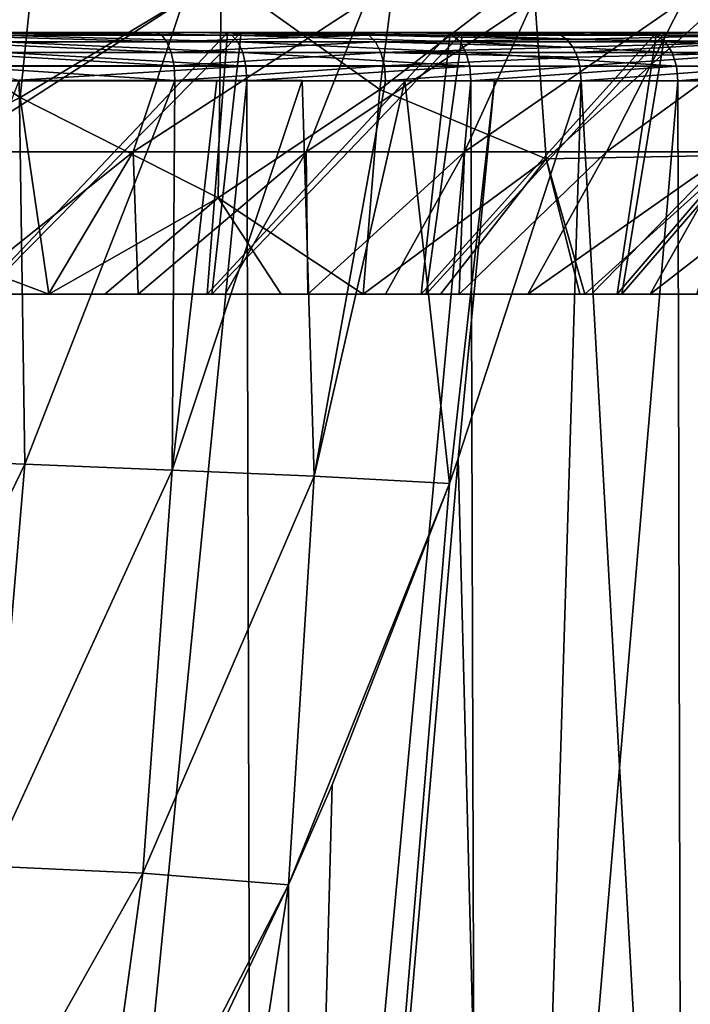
# Model space of a CAD drawing. Header units: metres. Extents: x -136 to 36, y -255 to -20.
# Tile 48 of 60: x 8 to 15, y -68 to -57. Entities that reach past the tile are written whole.
import ezdxf

# ---------------------------------------------------------------- set-up
doc = ezdxf.new("R2010")
doc.units = ezdxf.units.M
doc.layers.add('solid_11422034', color=7, linetype='CONTINUOUS')

msp = doc.modelspace()

# ---------------------------------------------------------------- linework, layer by layer
at = {"layer": 'solid_11422034'}
for points in [[(6.050636, -56.802258, 18.932514), (8.123577, -58.178337, 17.184635), (8.398214, -55.5, 18.787579)], [(10.228881, -56.911919, 16.96673), (8.398214, -55.5, 18.787579), (8.123577, -58.178337, 17.184635)], [(10.228881, -56.911919, 16.96673), (11.885187, -58.09354, 14.907565), (12.216615, -55.5, 16.560196)], [(13.484367, -56.856159, 14.559244), (12.216615, -55.5, 16.560196), (11.885187, -58.09354, 14.907565)], [(6.050636, -56.802258, 18.932514), (5.924851, -59.29583, 17.204914), (8.123577, -58.178337, 17.184635)], [(13.484367, -56.856159, 14.559244), (11.885187, -58.09354, 14.907565), (13.62348, -58.818787, 12.597915)], [(13.484367, -56.856159, 14.559244), (13.62348, -58.818787, 12.597915), (15.396999, -57.228855, 12.162493)], [(10.228881, -56.911919, 16.96673), (8.123577, -58.178337, 17.184635), (10.191423, -59.228542, 15.137251)], [(10.228881, -56.911919, 16.96673), (10.191423, -59.228542, 15.137251), (11.885187, -58.09354, 14.907565)], [(9.830903, -57.162304, -17.027624), (9.304164, -58.746365, -16.115286), (7.370382, -58.746365, -17.086468)], [(7.787643, -57.162304, -18.053787), (9.830903, -57.162304, -17.027624), (7.370382, -58.746365, -17.086468)], [(11.741217, -57.162304, -15.771191), (11.112123, -58.746365, -14.926172), (9.304164, -58.746365, -16.115286)], [(9.830903, -57.162304, -17.027624), (11.741217, -57.162304, -15.771191), (9.304164, -58.746365, -16.115286)], [(13.49275, -57.162304, -14.301479), (12.76981, -58.746365, -13.535208), (11.112123, -58.746365, -14.926172)], [(11.741217, -57.162304, -15.771191), (13.49275, -57.162304, -14.301479), (11.112123, -58.746365, -14.926172)], [(15.061817, -57.162304, -12.638366), (14.254807, -58.746365, -11.961203), (12.76981, -58.746365, -13.535208)], [(13.49275, -57.162304, -14.301479), (15.061817, -57.162304, -12.638366), (12.76981, -58.746365, -13.535208)], [(16.427198, -57.162304, -10.804339), (15.547031, -58.746365, -10.225444), (14.254807, -58.746365, -11.961203)], [(15.061817, -57.162304, -12.638366), (16.427198, -57.162304, -10.804339), (14.254807, -58.746365, -11.961203)], [(15.396999, -57.228855, 12.162493), (13.62348, -58.818787, 12.597915), (15.639475, -58.783146, 10.033989)], [(9.538541, -57.5, -20.318222), (7.274293, -57.500038, -21.185944), (7.79255, -57.5, -21.000853)], [(9.60071, -57.524506, -20.459797), (7.274293, -57.500038, -21.185944), (9.538541, -57.5, -20.318222)], [(9.60071, -57.524506, -20.459797), (7.321125, -57.529053, -21.330339), (7.274293, -57.500038, -21.185944)], [(9.60071, -57.524506, -20.459797), (9.657364, -57.595615, -20.587223), (7.321125, -57.529053, -21.330339)], [(9.657364, -57.595615, -20.587223), (7.360825, -57.601631, -21.458536), (7.321125, -57.529053, -21.330339)], [(10.29052, -57.5, -19.895979), (7.69346, -60.236507, -20.254574), (10.079477, -60.236507, -19.178122)], [(10.29052, -57.5, -19.895979), (7.79255, -57.5, -21.000853), (7.69346, -60.236507, -20.254574)], [(10.434624, -57.5, 19.819965), (10.125664, -60.236507, 19.153683), (7.731309, -60.236507, 20.240074)], [(7.967809, -57.5, 20.934624), (10.434624, -57.5, 19.819965), (7.731309, -60.236507, 20.240074)], [(9.538541, -57.5, -20.318222), (7.79255, -57.5, -21.000853), (10.29052, -57.5, -19.895979)], [(7.881062, -57.524742, 21.235693), (10.3355, -57.524742, 20.155478), (8.082218, -57.5, 20.992577)], [(10.399423, -57.596615, 20.280134), (10.3355, -57.524742, 20.155478), (7.881062, -57.524742, 21.235693)], [(10.399423, -57.596615, 20.280134), (7.881062, -57.524742, 21.235693), (7.929805, -57.596615, 21.367031)], [(8.082218, -57.5, 20.992577), (10.434624, -57.5, 19.819965), (7.967809, -57.5, 20.934624)], [(8.082218, -57.5, 20.992577), (10.486457, -57.5, 19.901714), (10.434624, -57.5, 19.819965)], [(10.3355, -57.524742, 20.155478), (10.486457, -57.5, 19.901714), (8.082218, -57.5, 20.992577)], [(9.867249, -57.5, -20.168596), (9.538541, -57.5, -20.318222), (10.29052, -57.5, -19.895979)], [(9.60071, -57.524506, -20.459797), (9.538541, -57.5, -20.318222), (9.867249, -57.5, -20.168596)], [(11.767516, -57.524624, -19.339357), (9.60071, -57.524506, -20.459797), (9.867249, -57.5, -20.168596)], [(11.767516, -57.524624, -19.339357), (9.657364, -57.595615, -20.587223), (9.60071, -57.524506, -20.459797)], [(11.767516, -57.524624, -19.339357), (11.838916, -57.596069, -19.45945), (9.657364, -57.595615, -20.587223)], [(11.688544, -57.5, -19.206001), (9.867249, -57.5, -20.168596), (10.29052, -57.5, -19.895979)], [(11.767516, -57.524624, -19.339357), (9.867249, -57.5, -20.168596), (11.688544, -57.5, -19.206001)], [(12.619253, -57.5, -18.506479), (10.079477, -60.236507, -19.178122), (12.31674, -60.236507, -17.825621)], [(12.619253, -57.5, -18.506479), (10.29052, -57.5, -19.895979), (10.079477, -60.236507, -19.178122)], [(12.749368, -57.5, 18.417824), (12.367134, -60.236507, 17.790756), (10.125664, -60.236507, 19.153683)], [(10.434624, -57.5, 19.819965), (12.749368, -57.5, 18.417824), (10.125664, -60.236507, 19.153683)], [(11.688544, -57.5, -19.206001), (10.29052, -57.5, -19.895979), (12.619253, -57.5, -18.506479)], [(10.3355, -57.524742, 20.155478), (12.645074, -57.524742, 18.792763), (10.486457, -57.5, 19.901714)], [(12.723282, -57.596615, 18.908991), (12.645074, -57.524742, 18.792763), (10.3355, -57.524742, 20.155478)], [(12.723282, -57.596615, 18.908991), (10.3355, -57.524742, 20.155478), (10.399423, -57.596615, 20.280134)], [(10.486457, -57.5, 19.901714), (12.749368, -57.5, 18.417824), (10.434624, -57.5, 19.819965)], [(10.486457, -57.5, 19.901714), (12.760034, -57.5, 18.525864), (12.749368, -57.5, 18.417824)], [(12.645074, -57.524742, 18.792763), (12.760034, -57.5, 18.525864), (10.486457, -57.5, 19.901714)], [(11.839324, -57.5, -19.115484), (11.688544, -57.5, -19.206001), (12.619253, -57.5, -18.506479)], [(11.839324, -57.5, -19.115484), (13.685168, -57.5, -17.85409), (11.688544, -57.5, -19.206001)], [(13.766657, -57.518314, -17.960577), (11.688544, -57.5, -19.206001), (13.685168, -57.5, -17.85409)], [(11.767516, -57.524624, -19.339357), (11.688544, -57.5, -19.206001), (13.766657, -57.518314, -17.960577)], [(11.767516, -57.524624, -19.339357), (13.766657, -57.518314, -17.960577), (13.841082, -57.570759, -18.057674)], [(11.767516, -57.524624, -19.339357), (13.841082, -57.570759, -18.057674), (11.838916, -57.596069, -19.45945)], [(11.838916, -57.596069, -19.45945), (13.841082, -57.570759, -18.057674), (13.903269, -57.651615, -18.138807)], [(11.839324, -57.5, -19.115484), (12.619253, -57.5, -18.506479), (13.685168, -57.5, -17.85409)], [(14.779338, -57.5, -16.831903), (12.31674, -60.236507, -17.825621), (14.36532, -60.236507, -16.220268)], [(14.779338, -57.5, -16.831903), (12.619253, -57.5, -18.506479), (12.31674, -60.236507, -17.825621)], [(14.87021, -57.5, 16.752325), (14.414905, -60.236507, 16.175993), (12.367134, -60.236507, 17.790756)], [(12.749368, -57.5, 18.417824), (14.87021, -57.5, 16.752325), (12.367134, -60.236507, 17.790756)], [(13.685168, -57.5, -17.85409), (12.619253, -57.5, -18.506479), (14.779338, -57.5, -16.831903)], [(12.645074, -57.524742, 18.792763), (14.777416, -57.524742, 17.166647), (12.760034, -57.5, 18.525864)], [(14.868812, -57.596615, 17.27282), (14.777416, -57.524742, 17.166647), (12.645074, -57.524742, 18.792763)], [(14.868812, -57.596615, 17.27282), (12.645074, -57.524742, 18.792763), (12.723282, -57.596615, 18.908991)], [(14.845908, -57.5, 16.900393), (14.87021, -57.5, 16.752325), (12.749368, -57.5, 18.417824)], [(12.760034, -57.5, 18.525864), (14.845908, -57.5, 16.900393), (12.749368, -57.5, 18.417824)], [(14.777416, -57.524742, 17.166647), (14.845908, -57.5, 16.900393), (12.760034, -57.5, 18.525864)], [(15.701495, -57.5, -16.108181), (13.685168, -57.5, -17.85409), (14.779338, -57.5, -16.831903)], [(13.766657, -57.518314, -17.960577), (13.685168, -57.5, -17.85409), (15.701495, -57.5, -16.108181)], [(15.807626, -57.524742, -16.222971), (13.766657, -57.518314, -17.960577), (15.701495, -57.5, -16.108181)], [(13.841082, -57.570759, -18.057674), (13.766657, -57.518314, -17.960577), (15.807626, -57.524742, -16.222971)], [(13.841082, -57.570759, -18.057674), (15.807626, -57.524742, -16.222971), (15.905393, -57.596615, -16.323307)], [(13.841082, -57.570759, -18.057674), (15.905393, -57.596615, -16.323307), (13.903269, -57.651615, -18.138807)], [(16.711342, -57.5, -14.914304), (14.36532, -60.236507, -16.220268), (16.206125, -60.236507, -14.379388)], [(16.711342, -57.5, -14.914304), (14.779338, -57.5, -16.831903), (14.36532, -60.236507, -16.220268)], [(16.774075, -57.5, 14.844226), (16.250135, -60.236507, 14.329885), (14.414905, -60.236507, 16.175993)], [(14.87021, -57.5, 16.752325), (16.774075, -57.5, 14.844226), (14.414905, -60.236507, 16.175993)], [(14.777416, -57.524742, 17.166647), (16.702637, -57.524742, 15.299925), (14.845908, -57.5, 16.900393)], [(16.805941, -57.596615, 15.394552), (16.702637, -57.524742, 15.299925), (14.777416, -57.524742, 17.166647)], [(16.805941, -57.596615, 15.394552), (14.777416, -57.524742, 17.166647), (14.868812, -57.596615, 17.27282)], [(15.701495, -57.5, -16.108181), (14.779338, -57.5, -16.831903), (16.711342, -57.5, -14.914304)], [(14.845908, -57.5, 16.900393), (16.732771, -57.5, 15.03526), (14.87021, -57.5, 16.752325)], [(16.702637, -57.524742, 15.299925), (16.732771, -57.5, 15.03526), (14.845908, -57.5, 16.900393)], [(16.732771, -57.5, 15.03526), (16.774075, -57.5, 14.844226), (14.87021, -57.5, 16.752325)], [(9.657364, -57.595615, -20.587223), (9.702309, -57.706364, -20.688313), (7.360825, -57.601631, -21.458536)], [(9.702309, -57.706364, -20.688313), (7.392202, -57.7113, -21.559856), (7.360825, -57.601631, -21.458536)], [(7.929805, -57.596615, 21.367031), (7.968355, -57.708485, 21.470905), (10.449978, -57.708485, 20.378725)], [(10.399423, -57.596615, 20.280134), (7.929805, -57.596615, 21.367031), (10.449978, -57.708485, 20.378725)], [(11.838916, -57.596069, -19.45945), (9.702309, -57.706364, -20.688313), (9.657364, -57.595615, -20.587223)], [(11.838916, -57.596069, -19.45945), (11.895482, -57.707302, -19.554592), (9.702309, -57.706364, -20.688313)], [(10.399423, -57.596615, 20.280134), (10.449978, -57.708485, 20.378725), (12.785134, -57.708485, 19.000916)], [(12.723282, -57.596615, 18.908991), (10.399423, -57.596615, 20.280134), (12.785134, -57.708485, 19.000916)], [(11.838916, -57.596069, -19.45945), (13.903269, -57.651615, -18.138807), (11.895482, -57.707302, -19.554592)], [(11.895482, -57.707302, -19.554592), (13.903269, -57.651615, -18.138807), (13.932188, -57.708424, -18.176537)], [(12.723282, -57.596615, 18.908991), (12.785134, -57.708485, 19.000916), (14.941094, -57.708485, 17.356791)], [(14.868812, -57.596615, 17.27282), (12.723282, -57.596615, 18.908991), (14.941094, -57.708485, 17.356791)], [(15.905393, -57.596615, -16.323307), (13.932188, -57.708424, -18.176537), (13.903269, -57.651615, -18.138807)], [(15.905393, -57.596615, -16.323307), (15.982715, -57.708485, -16.40266), (13.932188, -57.708424, -18.176537)], [(14.868812, -57.596615, 17.27282), (14.941094, -57.708485, 17.356791), (16.88764, -57.708485, 15.469391)], [(16.805941, -57.596615, 15.394552), (14.868812, -57.596615, 17.27282), (16.88764, -57.708485, 15.469391)], [(9.702309, -57.706364, -20.688313), (9.731138, -57.84589, -20.753157), (7.392202, -57.7113, -21.559856)], [(9.731138, -57.84589, -20.753157), (7.412334, -57.847847, -21.624868), (7.392202, -57.7113, -21.559856)], [(7.968355, -57.708485, 21.470905), (7.992888, -57.849266, 21.537012), (10.482152, -57.849266, 20.441467)], [(10.449978, -57.708485, 20.378725), (7.968355, -57.708485, 21.470905), (10.482152, -57.849266, 20.441467)], [(11.895482, -57.707302, -19.554592), (9.731138, -57.84589, -20.753157), (9.702309, -57.706364, -20.688313)], [(11.895482, -57.707302, -19.554592), (11.931643, -57.847366, -19.615414), (9.731138, -57.84589, -20.753157)], [(10.449978, -57.708485, 20.378725), (10.482152, -57.849266, 20.441467), (12.824498, -57.849266, 19.059418)], [(12.785134, -57.708485, 19.000916), (10.449978, -57.708485, 20.378725), (12.824498, -57.849266, 19.059418)], [(11.895482, -57.707302, -19.554592), (13.932188, -57.708424, -18.176537), (13.950297, -57.755157, -18.200163)], [(11.895482, -57.707302, -19.554592), (13.950297, -57.755157, -18.200163), (11.931643, -57.847366, -19.615414)], [(11.931643, -57.847366, -19.615414), (13.950297, -57.755157, -18.200163), (13.975111, -57.84927, -18.232536)], [(12.785134, -57.708485, 19.000916), (12.824498, -57.849266, 19.059418), (14.987096, -57.849266, 17.410229)], [(14.941094, -57.708485, 17.356791), (12.785134, -57.708485, 19.000916), (14.987096, -57.849266, 17.410229)], [(13.932188, -57.708424, -18.176537), (15.982715, -57.708485, -16.40266), (13.950297, -57.755157, -18.200163)], [(15.982715, -57.708485, -16.40266), (13.975111, -57.84927, -18.232536), (13.950297, -57.755157, -18.200163)], [(15.982715, -57.708485, -16.40266), (16.031923, -57.849266, -16.453163), (13.975111, -57.84927, -18.232536)], [(14.941094, -57.708485, 17.356791), (14.987096, -57.849266, 17.410229), (16.939634, -57.849266, 15.51702)], [(16.88764, -57.708485, 15.469391), (14.941094, -57.708485, 17.356791), (16.939634, -57.849266, 15.51702)], [(9.731138, -57.84589, -20.753157), (9.741076, -58.000523, -20.775377), (7.412334, -57.847847, -21.624868)], [(9.741076, -58.000523, -20.775377), (8.11061, -57.999138, -21.420267), (7.412334, -57.847847, -21.624868)], [(10.482152, -57.849266, 20.441467), (7.992888, -57.849266, 21.537012), (8.001116, -58.004364, 21.55875)], [(10.482152, -57.849266, 20.441467), (8.001116, -58.004364, 21.55875), (10.492884, -58.004364, 20.462086)], [(11.931643, -57.847366, -19.615414), (9.741076, -58.000523, -20.775377), (9.731138, -57.84589, -20.753157)], [(11.931643, -57.847366, -19.615414), (11.943863, -58.002464, -19.635908), (9.741076, -58.000523, -20.775377)], [(12.824498, -57.849266, 19.059418), (10.482152, -57.849266, 20.441467), (10.492884, -58.004364, 20.462086)], [(12.824498, -57.849266, 19.059418), (10.492884, -58.004364, 20.462086), (12.837584, -58.004364, 19.078627)], [(11.931643, -57.847366, -19.615414), (13.975111, -57.84927, -18.232536), (11.943863, -58.002464, -19.635908)], [(11.943863, -58.002464, -19.635908), (13.975111, -57.84927, -18.232536), (13.989251, -58.004364, -18.250984)], [(14.987096, -57.849266, 17.410229), (12.824498, -57.849266, 19.059418), (12.837584, -58.004364, 19.078627)], [(14.987096, -57.849266, 17.410229), (12.837584, -58.004364, 19.078627), (15.002355, -58.004364, 17.427763)], [(13.975111, -57.84927, -18.232536), (16.031923, -57.849266, -16.453163), (13.989251, -58.004364, -18.250984)], [(16.031923, -57.849266, -16.453163), (16.048138, -58.004364, -16.469814), (13.989251, -58.004364, -18.250984)], [(16.939634, -57.849266, 15.51702), (14.987096, -57.849266, 17.410229), (15.002355, -58.004364, 17.427763)], [(16.939634, -57.849266, 15.51702), (15.002355, -58.004364, 17.427763), (16.956854, -58.004364, 15.532633)], [(8.17095, -62.015522, -21.402855), (6.585824, -61.953735, -21.901808), (8.11061, -57.999138, -21.420267)], [(8.051491, -82.718521, 21.309584), (10.492884, -58.004364, 20.462086), (8.001116, -58.004364, 21.55875)], [(8.051491, -82.718521, 21.309584), (10.560607, -82.691238, 20.184381), (10.492884, -58.004364, 20.462086)], [(8.17095, -62.015522, -21.402855), (8.11061, -57.999138, -21.420267), (9.741076, -58.000523, -20.775377)], [(9.713339, -62.077381, -20.779167), (8.17095, -62.015522, -21.402855), (9.741076, -58.000523, -20.775377)], [(9.713339, -62.077381, -20.779167), (9.741076, -58.000523, -20.775377), (10.179587, -58.000904, -20.574356)], [(9.713339, -62.077381, -20.779167), (10.179587, -58.000904, -20.574356), (11.072939, -58.001686, -20.126078)], [(11.198551, -62.138733, -20.036764), (9.713339, -62.077381, -20.779167), (11.072939, -58.001686, -20.126078)], [(11.943863, -58.002464, -19.635908), (10.179587, -58.000904, -20.574356), (9.741076, -58.000523, -20.775377)], [(11.943863, -58.002464, -19.635908), (11.072939, -58.001686, -20.126078), (10.179587, -58.000904, -20.574356)], [(11.885187, -58.09354, 14.907565), (10.191423, -59.228542, 15.137251), (11.709539, -60.236507, 12.909233)], [(10.560607, -82.691238, 20.184381), (12.837584, -58.004364, 19.078627), (10.492884, -58.004364, 20.462086)], [(10.560607, -82.691238, 20.184381), (12.910386, -82.659126, 18.768867), (12.837584, -58.004364, 19.078627)], [(11.198551, -62.138733, -20.036764), (11.072939, -58.001686, -20.126078), (11.943863, -58.002464, -19.635908)], [(11.198551, -62.138733, -20.036764), (11.943863, -58.002464, -19.635908), (12.146511, -58.002647, -19.513874)], [(11.198551, -62.138733, -20.036764), (12.146511, -58.002647, -19.513874), (12.611361, -62.215454, -19.18495)], [(11.885187, -58.09354, 14.907565), (11.709539, -60.236507, 12.909233), (13.62348, -58.818787, 12.597915)], [(12.146511, -58.002647, -19.513874), (11.943863, -58.002464, -19.635908), (13.989251, -58.004364, -18.250984)], [(13.084733, -58.003506, -18.906879), (12.146511, -58.002647, -19.513874), (13.989251, -58.004364, -18.250984)], [(12.611361, -62.215454, -19.18495), (12.146511, -58.002647, -19.513874), (13.084733, -58.003506, -18.906879)], [(12.611361, -62.215454, -19.18495), (13.084733, -58.003506, -18.906879), (12.703773, -61.95652, -19.126596)], [(12.703773, -61.95652, -19.126596), (13.084733, -58.003506, -18.906879), (13.989251, -58.004364, -18.250984)], [(13.23784, -82.653893, -18.539421), (12.703773, -61.95652, -19.126596), (13.989251, -58.004364, -18.250984)], [(12.910386, -82.659126, 18.768867), (15.002355, -58.004364, 17.427763), (12.837584, -58.004364, 19.078627)], [(12.910386, -82.659126, 18.768867), (15.059615, -82.623711, 17.092997), (15.002355, -58.004364, 17.427763)], [(15.365377, -82.618393, -16.818733), (13.23784, -82.653893, -18.539421), (13.989251, -58.004364, -18.250984)], [(15.365377, -82.618393, -16.818733), (13.989251, -58.004364, -18.250984), (16.048138, -58.004364, -16.469814)], [(15.059615, -82.623711, 17.092997), (16.956854, -58.004364, 15.532633), (15.002355, -58.004364, 17.427763)], [(15.059615, -82.623711, 17.092997), (16.995573, -82.587624, 15.16995), (16.956854, -58.004364, 15.532633)], [(8.123577, -58.178337, 17.184635), (5.924851, -59.29583, 17.204914), (8.422416, -60.236507, 15.258621)], [(8.123577, -58.178337, 17.184635), (8.422416, -60.236507, 15.258621), (10.191423, -59.228542, 15.137251)], [(7.441968, -60.236507, -15.758938), (7.370382, -58.746365, -17.086468), (9.304164, -58.746365, -16.115286)], [(8.419341, -60.236507, -15.260068), (7.441968, -60.236507, -15.758938), (9.304164, -58.746365, -16.115286)], [(9.357731, -60.236507, -14.703146), (8.419341, -60.236507, -15.260068), (9.304164, -58.746365, -16.115286)], [(9.357731, -60.236507, -14.703146), (9.304164, -58.746365, -16.115286), (11.112123, -58.746365, -14.926172)], [(10.264552, -60.236507, -14.084109), (9.357731, -60.236507, -14.703146), (11.112123, -58.746365, -14.926172)], [(11.130286, -60.236507, -13.411016), (10.264552, -60.236507, -14.084109), (11.112123, -58.746365, -14.926172)], [(11.130286, -60.236507, -13.411016), (11.112123, -58.746365, -14.926172), (12.76981, -58.746365, -13.535208)], [(11.945034, -60.236507, -12.691878), (11.130286, -60.236507, -13.411016), (12.76981, -58.746365, -13.535208)], [(12.713283, -60.236507, -11.922284), (11.945034, -60.236507, -12.691878), (12.76981, -58.746365, -13.535208)], [(12.713283, -60.236507, -11.922284), (12.76981, -58.746365, -13.535208), (14.254807, -58.746365, -11.961203)], [(13.433032, -60.236507, -11.105087), (12.713283, -60.236507, -11.922284), (14.254807, -58.746365, -11.961203)], [(13.433032, -60.236507, -11.105087), (14.254807, -58.746365, -11.961203), (15.547031, -58.746365, -10.225444)], [(14.098357, -60.236507, -10.246866), (13.433032, -60.236507, -11.105087), (15.547031, -58.746365, -10.225444)], [(13.62348, -58.818787, 12.597915), (14.028473, -60.236507, 10.342362), (15.639475, -58.783146, 10.033989)], [(15.639475, -58.783146, 10.033989), (14.028473, -60.236507, 10.342362), (15.201113, -60.236507, 8.525775)], [(14.71067, -60.236507, -9.344708), (14.098357, -60.236507, -10.246866), (15.547031, -58.746365, -10.225444)], [(14.71067, -60.236507, -9.344708), (15.547031, -58.746365, -10.225444), (16.629009, -58.746365, -8.351402)], [(15.270092, -60.236507, -8.399441), (14.71067, -60.236507, -9.344708), (16.629009, -58.746365, -8.351402)], [(13.62348, -58.818787, 12.597915), (11.709539, -60.236507, 12.909233), (12.519129, -60.236507, 12.125694)], [(13.62348, -58.818787, 12.597915), (12.519129, -60.236507, 12.125694), (13.975991, -60.236507, 10.413181)], [(13.62348, -58.818787, 12.597915), (13.975991, -60.236507, 10.413181), (14.028473, -60.236507, 10.342362)], [(5.924851, -59.29583, 17.204914), (7.011326, -60.236507, 15.956314), (8.422416, -60.236507, 15.258621)], [(10.191423, -59.228542, 15.137251), (8.422416, -60.236507, 15.258621), (9.006949, -60.236507, 14.920948)], [(10.191423, -59.228542, 15.137251), (9.006949, -60.236507, 14.920948), (10.853523, -60.236507, 13.636828)], [(10.191423, -59.228542, 15.137251), (10.853523, -60.236507, 13.636828), (11.709539, -60.236507, 12.909233)], [(12.31674, -60.236507, -17.825621), (-12.367134, -60.236507, -17.790756), (0.022072, -60.236507, -17.428064)], [(12.31674, -60.236507, -17.825621), (-10.125664, -60.236507, -19.153683), (-12.367134, -60.236507, -17.790756)], [(10.125664, -60.236507, 19.153683), (-12.31674, -60.236507, 17.825621), (-10.079476, -60.236507, 19.178122)], [(10.125664, -60.236507, 19.153683), (12.367134, -60.236507, 17.790756), (-12.31674, -60.236507, 17.825621)], [(0.464628, -60.236507, 17.422564), (-12.31674, -60.236507, 17.825621), (12.367134, -60.236507, 17.790756)], [(10.079477, -60.236507, -19.178122), (-7.731309, -60.236507, -20.240074), (-10.125664, -60.236507, -19.153683)], [(12.31674, -60.236507, -17.825621), (10.079477, -60.236507, -19.178122), (-10.125664, -60.236507, -19.153683)], [(7.731309, -60.236507, 20.240074), (10.125664, -60.236507, 19.153683), (-10.079476, -60.236507, 19.178122)], [(10.079477, -60.236507, -19.178122), (7.69346, -60.236507, -20.254574), (-7.731309, -60.236507, -20.240074)], [(12.31674, -60.236507, -17.825621), (0.022072, -60.236507, -17.428064), (1.116759, -60.236507, -17.392715)], [(0.464628, -60.236507, 17.422564), (12.367134, -60.236507, 17.790756), (14.414905, -60.236507, 16.175993)], [(2.704999, -60.236507, 17.217529), (0.464628, -60.236507, 17.422564), (14.414905, -60.236507, 16.175993)], [(12.31674, -60.236507, -17.825621), (1.116759, -60.236507, -17.392715), (2.200901, -60.236507, -17.289063)], [(12.31674, -60.236507, -17.825621), (2.200901, -60.236507, -17.289063), (3.282144, -60.236507, -17.116125)], [(3.661554, -60.236507, 17.039825), (2.704999, -60.236507, 17.217529), (14.414905, -60.236507, 16.175993)], [(12.31674, -60.236507, -17.825621), (3.282144, -60.236507, -17.116125), (4.353956, -60.236507, -16.875618)], [(4.898164, -60.236507, 16.726349), (3.661554, -60.236507, 17.039825), (14.414905, -60.236507, 16.175993)], [(12.31674, -60.236507, -17.825621), (4.353956, -60.236507, -16.875618), (5.40358, -60.236507, -16.569929)], [(7.011326, -60.236507, 15.956314), (4.898164, -60.236507, 16.726349), (14.414905, -60.236507, 16.175993)], [(14.36532, -60.236507, -16.220268), (5.40358, -60.236507, -16.569929), (6.432448, -60.236507, -16.197477)], [(14.36532, -60.236507, -16.220268), (12.31674, -60.236507, -17.825621), (5.40358, -60.236507, -16.569929)], [(14.36532, -60.236507, -16.220268), (6.432448, -60.236507, -16.197477), (7.441968, -60.236507, -15.758938)], [(7.011326, -60.236507, 15.956314), (14.414905, -60.236507, 16.175993), (16.250135, -60.236507, 14.329885)], [(8.422416, -60.236507, 15.258621), (7.011326, -60.236507, 15.956314), (16.250135, -60.236507, 14.329885)], [(14.36532, -60.236507, -16.220268), (7.441968, -60.236507, -15.758938), (8.419341, -60.236507, -15.260068)], [(14.36532, -60.236507, -16.220268), (8.419341, -60.236507, -15.260068), (9.357731, -60.236507, -14.703146)], [(9.006949, -60.236507, 14.920948), (8.422416, -60.236507, 15.258621), (16.250135, -60.236507, 14.329885)], [(10.853523, -60.236507, 13.636828), (9.006949, -60.236507, 14.920948), (16.250135, -60.236507, 14.329885)], [(16.206125, -60.236507, -14.379388), (9.357731, -60.236507, -14.703146), (10.264552, -60.236507, -14.084109)], [(16.206125, -60.236507, -14.379388), (14.36532, -60.236507, -16.220268), (9.357731, -60.236507, -14.703146)], [(16.206125, -60.236507, -14.379388), (10.264552, -60.236507, -14.084109), (11.130286, -60.236507, -13.411016)], [(10.853523, -60.236507, 13.636828), (16.250135, -60.236507, 14.329885), (17.860035, -60.236507, 12.266307)], [(11.709539, -60.236507, 12.909233), (10.853523, -60.236507, 13.636828), (17.860035, -60.236507, 12.266307)], [(16.206125, -60.236507, -14.379388), (11.130286, -60.236507, -13.411016), (11.945034, -60.236507, -12.691878)], [(12.519129, -60.236507, 12.125694), (11.709539, -60.236507, 12.909233), (17.860035, -60.236507, 12.266307)], [(17.825703, -60.236507, -12.31624), (11.945034, -60.236507, -12.691878), (12.713283, -60.236507, -11.922284)], [(17.825703, -60.236507, -12.31624), (16.206125, -60.236507, -14.379388), (11.945034, -60.236507, -12.691878)], [(12.519129, -60.236507, 12.125694), (17.860035, -60.236507, 12.266307), (19.205164, -60.236507, 10.028611)], [(13.975991, -60.236507, 10.413181), (12.519129, -60.236507, 12.125694), (19.205164, -60.236507, 10.028611)], [(17.825703, -60.236507, -12.31624), (12.713283, -60.236507, -11.922284), (13.433032, -60.236507, -11.105087)], [(17.825703, -60.236507, -12.31624), (13.433032, -60.236507, -11.105087), (14.098357, -60.236507, -10.246866)], [(14.028473, -60.236507, 10.342362), (13.975991, -60.236507, 10.413181), (19.205164, -60.236507, 10.028611)], [(15.201113, -60.236507, 8.525775), (14.028473, -60.236507, 10.342362), (19.205164, -60.236507, 10.028611)], [(19.18137, -60.236507, -10.073593), (14.098357, -60.236507, -10.246866), (14.71067, -60.236507, -9.344708)], [(19.18137, -60.236507, -10.073593), (17.825703, -60.236507, -12.31624), (14.098357, -60.236507, -10.246866)], [(19.18137, -60.236507, -10.073593), (14.71067, -60.236507, -9.344708), (15.270092, -60.236507, -8.399441)], [(6.177514, -66.145897, -22.020638), (6.585824, -61.953735, -21.901808), (8.17095, -62.015522, -21.402855)], [(10.921262, -82.686844, -19.991585), (12.611361, -62.215454, -19.18495), (12.703773, -61.95652, -19.126596)], [(13.23784, -82.653893, -18.539421), (10.921262, -82.686844, -19.991585), (12.703773, -61.95652, -19.126596)], [(6.177514, -66.145897, -22.020638), (8.17095, -62.015522, -21.402855), (7.813114, -66.219788, -21.525772)], [(7.813114, -66.219788, -21.525772), (8.17095, -62.015522, -21.402855), (9.713339, -62.077381, -20.779167)], [(7.813114, -66.219788, -21.525772), (9.713339, -62.077381, -20.779167), (9.404403, -66.293495, -20.898689)], [(9.404403, -66.293495, -20.898689), (9.713339, -62.077381, -20.779167), (11.198551, -62.138733, -20.036764)], [(9.404403, -66.293495, -20.898689), (11.198551, -62.138733, -20.036764), (10.928148, -66.416702, -20.149494)], [(11.198551, -62.138733, -20.036764), (12.611361, -62.215454, -19.18495), (10.928148, -66.416702, -20.149494)], [(10.921262, -82.686844, -19.991585), (11.384025, -65.370308, -19.906012), (12.611361, -62.215454, -19.18495)], [(10.928148, -66.416702, -20.149494), (12.611361, -62.215454, -19.18495), (11.384025, -65.370308, -19.906012)], [(10.921262, -82.686844, -19.991585), (10.928148, -66.416702, -20.149494), (11.384025, -65.370308, -19.906012)], [(7.813114, -66.219788, -21.525772), (9.404403, -66.293495, -20.898689), (7.117949, -70.362526, -21.745571)], [(9.404403, -66.293495, -20.898689), (8.829923, -70.480812, -21.11479), (7.117949, -70.362526, -21.745571)], [(9.404403, -66.293495, -20.898689), (10.928148, -66.416702, -20.149494), (8.829923, -70.480812, -21.11479)], [(8.450954, -82.714417, -21.154381), (10.038912, -68.283768, -20.588835), (10.928148, -66.416702, -20.149494)], [(10.921262, -82.686844, -19.991585), (8.450954, -82.714417, -21.154381), (10.928148, -66.416702, -20.149494)], [(8.829923, -70.480812, -21.11479), (10.928148, -66.416702, -20.149494), (10.038912, -68.283768, -20.588835)]]:
    msp.add_3dface(points, dxfattribs=at)

doc.saveas('drawing.dxf')
